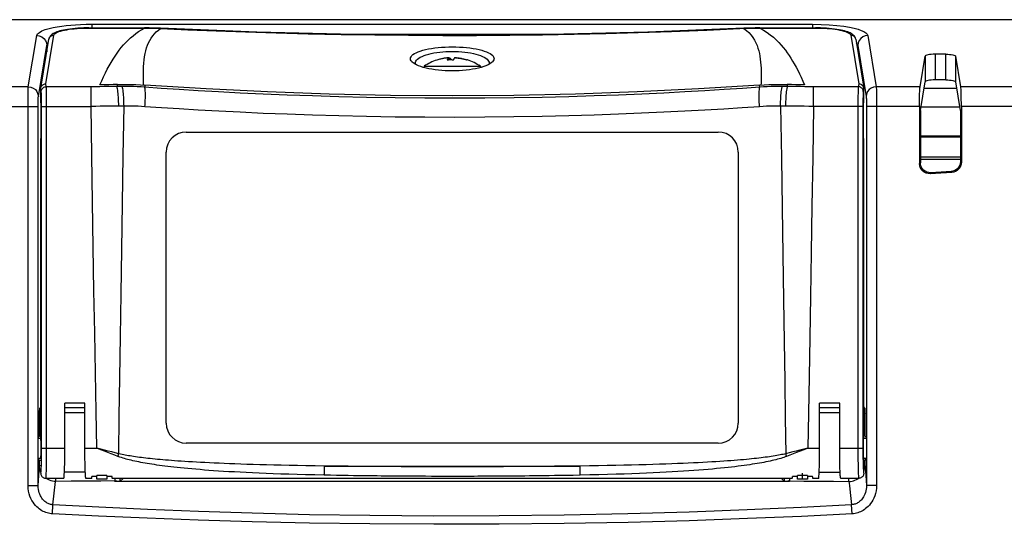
# Model space of a CAD drawing. Header units: millimetres. Extents: x 0 to 1682, y 0 to 1188.
# Tile 41 of 46: x 1325 to 1423, y 708 to 758. Entities that reach past the tile are written whole.
import ezdxf

# ---------------------------------------------------------------- set-up
doc = ezdxf.new("R2010")
doc.units = ezdxf.units.MM
doc.header["$LTSCALE"] = 92.51
for name, color, linetype in [('BASE_PCB_V00-TOPRC-SHAPE', 7, 'CONTINUOUS'), ('FFC_02-185W-SHAPE', 7, 'CONTINUOUS'), ('FFC_02-185W_MDP_240513-SHAPE', 7, 'CONTINUOUS'), ('ISO7045-M3X6-4_8-SHAPE', 7, 'CONTINUOUS'), ('PROTECTIVE_COVER-RTW-SHAPE', 7, 'CONTINUOUS'), ('REAR_COVER_RC1500WD-SHAPE', 7, 'CONTINUOUS'), ('TF31-60S-0_5SH_PRT_PRT_PR-SHAPE', 7, 'CONTINUOUS')]:
    doc.layers.add(name, color=color, linetype=linetype)

msp = doc.modelspace()

# ---------------------------------------------------------------- linework, layer by layer
at = {"layer": 'BASE_PCB_V00-TOPRC-SHAPE', "color": 7, "linetype": 'Continuous'}
msp.add_line((1418.71, 746.38), (1414.711, 746.38), dxfattribs=at)
at = {"layer": 'BASE_PCB_V00-TOPRC-SHAPE', "color": 4, "linetype": 'Continuous', "const_width": 0.238}
msp.add_lwpolyline([(1418.71, 746.43), (1414.711, 746.43)], dxfattribs=at)
at = {"layer": 'FFC_02-185W-SHAPE', "color": 7, "linetype": 'Continuous'}
for p, q in [((1415.075, 751.242), (1418.346, 751.242)), ((1414.769, 749.38), (1418.652, 749.38))]:
    msp.add_line(p, q, dxfattribs=at)
at = {"layer": 'FFC_02-185W_MDP_240513-SHAPE', "color": 7, "linetype": 'Continuous'}
for p, q in [((1415.075, 751.242), (1418.346, 751.242)), ((1414.769, 749.38), (1418.652, 749.38))]:
    msp.add_line(p, q, dxfattribs=at)
at = {"layer": 'ISO7045-M3X6-4_8-SHAPE', "color": 7, "linetype": 'Continuous'}
for p, q in [((1365.275, 753.432), (1365.275, 753.294)), ((1365.275, 753.432), (1370.875, 753.432)), ((1366.647, 754.079), (1366.549, 754.049)), ((1366.549, 754.049), (1366.563, 754.055)), ((1367.739, 754.271), (1367.739, 754.057)), ((1367.88, 754.059), (1367.804, 754.058)), ((1367.817, 754.271), (1367.817, 754.058)), ((1368.075, 754.055), (1368.121, 754.056)), ((1368.121, 754.056), (1368.181, 754.058)), ((1368.412, 754.271), (1368.412, 754.266)), ((1369.504, 754.079), (1369.574, 754.058)), ((1369.588, 754.055), (1369.576, 754.058)), ((1370.875, 753.432), (1370.875, 753.294))]:
    msp.add_line(p, q, dxfattribs=at)
for points in [[(1366.563, 754.055), (1366.575, 754.058), (1366.577, 754.058)], [(1367.739, 754.271), (1367.672, 754.267), (1367.606, 754.261), (1367.541, 754.255), (1367.477, 754.248), (1367.413, 754.24), (1367.348, 754.232), (1367.282, 754.222), (1367.214, 754.211), (1367.144, 754.198), (1367.071, 754.184), (1366.994, 754.168), (1366.914, 754.15), (1366.829, 754.129), (1366.74, 754.106), (1366.647, 754.079)], [(1367.583, 754.049), (1367.596, 754.08), (1367.608, 754.107), (1367.62, 754.131), (1367.632, 754.152), (1367.643, 754.171), (1367.654, 754.188), (1367.664, 754.203), (1367.674, 754.216), (1367.683, 754.227), (1367.692, 754.237), (1367.701, 754.245), (1367.709, 754.252), (1367.717, 754.258), (1367.725, 754.263), (1367.732, 754.268), (1367.739, 754.271)], [(1367.804, 754.058), (1367.73, 754.056), (1367.656, 754.053), (1367.583, 754.049)], [(1367.739, 754.266), (1367.76, 754.267), (1367.817, 754.271)], [(1367.817, 754.271), (1367.824, 754.268), (1367.831, 754.263), (1367.839, 754.258), (1367.847, 754.252), (1367.855, 754.245), (1367.864, 754.237), (1367.873, 754.227), (1367.882, 754.216), (1367.892, 754.203), (1367.902, 754.188), (1367.913, 754.171), (1367.924, 754.152), (1367.936, 754.131), (1367.948, 754.107), (1367.961, 754.08), (1367.97, 754.058)], [(1368.177, 754.049), (1368.104, 754.053), (1368.03, 754.056), (1367.955, 754.058), (1367.88, 754.059)], [(1368.334, 754.271), (1368.327, 754.268), (1368.32, 754.263), (1368.312, 754.258), (1368.304, 754.252), (1368.296, 754.245), (1368.287, 754.237), (1368.278, 754.227), (1368.269, 754.216), (1368.259, 754.203), (1368.248, 754.188), (1368.238, 754.171), (1368.227, 754.152), (1368.215, 754.131), (1368.203, 754.107), (1368.19, 754.08), (1368.177, 754.049)], [(1368.45, 754.263), (1368.391, 754.267), (1368.334, 754.271)], [(1368.412, 754.271), (1368.479, 754.267), (1368.545, 754.261), (1368.61, 754.255), (1368.674, 754.248), (1368.738, 754.24), (1368.803, 754.232), (1368.869, 754.222), (1368.937, 754.211), (1369.007, 754.198), (1369.08, 754.184), (1369.157, 754.168), (1369.237, 754.15), (1369.322, 754.129), (1369.411, 754.106), (1369.504, 754.079)], [(1369.524, 754.049), (1369.423, 754.08), (1369.327, 754.107), (1369.235, 754.131), (1369.147, 754.153), (1369.063, 754.171), (1368.983, 754.188), (1368.906, 754.202), (1368.832, 754.215), (1368.762, 754.226), (1368.694, 754.236), (1368.63, 754.244), (1368.568, 754.251), (1368.508, 754.257), (1368.45, 754.263)], [(1369.576, 754.058), (1369.563, 754.059), (1369.55, 754.058), (1369.537, 754.055), (1369.524, 754.049)]]:
    msp.add_lwpolyline(points, dxfattribs=at)
for start, end in [(107.77785, 124.0558), (55.9442, 72.38728)]:
    msp.add_arc((1368.075, 749.289), 5, start, end, dxfattribs=at)
at = {"layer": 'PROTECTIVE_COVER-RTW-SHAPE', "color": 7, "linetype": 'Continuous'}
for p, q in [((1327.576, 751.67), (1328.373, 756.521)), ((1331.871, 757.25), (1331.871, 757.239)), ((1331.871, 757.25), (1337.416, 757.25)), ((1331.871, 757.239), (1337.416, 757.239)), ((1337.416, 757.25), (1337.416, 757.239)), ((1339.022, 757.212), (1339.022, 757.199)), ((1397.129, 757.212), (1397.129, 757.199)), ((1398.735, 757.25), (1398.735, 757.239)), ((1398.735, 757.25), (1404.28, 757.25)), ((1398.735, 757.239), (1404.28, 757.239)), ((1404.28, 757.25), (1404.28, 757.239)), ((1407.778, 756.521), (1408.575, 751.67)), ((1327.082, 751.259), (1327.88, 756.116)), ((1408.271, 756.116), (1409.069, 751.259)), ((1333.708, 753.126), (1333.897, 753.477)), ((1364.51, 753.567), (1364.334, 753.661)), ((1364.422, 753.614), (1364.403, 753.717)), ((1364.712, 753.478), (1364.51, 753.567)), ((1371.813, 753.659), (1371.637, 753.565)), ((1371.748, 753.717), (1371.729, 753.614)), ((1333.336, 752.379), (1333.521, 752.76)), ((1333.521, 752.76), (1333.708, 753.126)), ((1327.622, 751.391), (1327.576, 751.67)), ((1334.692, 751.516), (1334.66, 751.416)), ((1334.723, 751.613), (1334.692, 751.516)), ((1337.455, 751.551), (1337.437, 751.343)), ((1398.714, 751.343), (1398.696, 751.551)), ((1401.46, 751.513), (1401.428, 751.613)), ((1401.491, 751.416), (1401.46, 751.513)), ((1408.575, 751.67), (1408.529, 751.391)), ((1327.075, 751.177), (1327.082, 751.259)), ((1327.122, 750.902), (1327.075, 751.185)), ((1327.075, 749.852), (1327.075, 751.177)), ((1332.091, 751.391), (1327.622, 751.391)), ((1332.091, 749.435), (1332.091, 751.391)), ((1404.06, 749.435), (1404.06, 751.391)), ((1408.529, 751.391), (1404.06, 751.391)), ((1409.075, 751.185), (1409.029, 750.902)), ((1409.075, 751.185), (1409.069, 751.259)), ((1409.075, 749.852), (1409.075, 751.185)), ((1327.11, 749.639), (1327.075, 749.852)), ((1327.11, 718.915), (1327.11, 749.639)), ((1409.041, 749.639), (1409.075, 749.852)), ((1409.041, 718.915), (1409.041, 749.639)), ((1327.163, 715.38), (1327.163, 749.435)), ((1327.163, 749.435), (1332.091, 749.435)), ((1327.663, 715.38), (1327.663, 749.435)), ((1335.369, 749.47), (1334.843, 749.463)), ((1401.308, 749.463), (1400.782, 749.47)), ((1408.988, 749.435), (1404.06, 749.435)), ((1408.488, 749.435), (1408.488, 715.38)), ((1408.988, 749.435), (1408.988, 715.38)), ((1341.575, 746.88), (1394.575, 746.88)), ((1327.075, 716.38), (1327.075, 746.241)), ((1409.075, 718.58), (1409.075, 746.241)), ((1339.575, 717.88), (1339.575, 744.88)), ((1396.575, 744.88), (1396.575, 717.88)), ((1329.475, 715.38), (1329.475, 719.88)), ((1331.475, 719.88), (1329.475, 719.88)), ((1331.475, 715.38), (1331.475, 719.88)), ((1404.675, 715.38), (1404.675, 719.88)), ((1406.675, 719.88), (1404.675, 719.88)), ((1406.675, 715.38), (1406.675, 719.88)), ((1327.075, 718.88), (1327.11, 718.915)), ((1409.075, 718.88), (1409.041, 718.915)), ((1409.075, 716.38), (1409.075, 718.58)), ((1326.841, 716.38), (1327.075, 716.38)), ((1409.075, 716.38), (1409.31, 716.38)), ((1327.163, 715.38), (1329.475, 715.38)), ((1331.475, 715.38), (1332.662, 715.38)), ((1394.575, 715.88), (1341.575, 715.88)), ((1403.489, 715.38), (1404.675, 715.38)), ((1406.675, 715.38), (1408.988, 715.38)), ((1326.841, 714.38), (1327.075, 714.38)), ((1409.075, 712.88), (1409.075, 714.38)), ((1409.075, 714.38), (1409.31, 714.38)), ((1355.35, 713.606), (1380.802, 713.606)), ((1362.996, 713.541), (1362.392, 713.543)), ((1363.59, 713.538), (1362.996, 713.541)), ((1364.191, 713.536), (1363.59, 713.538)), ((1364.796, 713.534), (1364.191, 713.536)), ((1365.398, 713.533), (1364.796, 713.534)), ((1366.001, 713.532), (1365.398, 713.533)), ((1366.618, 713.531), (1366.001, 713.532)), ((1367.26, 713.53), (1366.618, 713.531)), ((1367.918, 713.53), (1367.26, 713.53)), ((1368.568, 713.53), (1367.918, 713.53)), ((1369.213, 713.53), (1368.568, 713.53)), ((1369.884, 713.531), (1369.213, 713.53)), ((1370.615, 713.533), (1369.884, 713.531)), ((1327.545, 712.381), (1327.576, 712.38)), ((1329.371, 712.38), (1327.576, 712.38)), ((1332.14, 712.38), (1331.58, 712.38)), ((1332.675, 712.555), (1332.175, 712.555)), ((1332.675, 712.308), (1332.675, 712.677)), ((1333.675, 712.677), (1332.675, 712.677)), ((1333.675, 712.308), (1332.675, 712.308)), ((1333.675, 712.677), (1333.675, 712.308)), ((1334.175, 712.555), (1333.675, 712.555)), ((1401.94, 712.38), (1334.211, 712.38)), ((1402.475, 712.555), (1401.975, 712.555)), ((1402.475, 712.308), (1402.475, 712.677)), ((1403.475, 712.677), (1402.475, 712.677)), ((1403.475, 712.308), (1402.475, 712.308)), ((1402.975, 712.308), (1402.975, 712.908)), ((1403.475, 712.677), (1403.475, 712.308)), ((1403.975, 712.555), (1403.475, 712.555)), ((1404.571, 712.38), (1404.011, 712.38)), ((1408.575, 712.38), (1406.78, 712.38))]:
    msp.add_line(p, q, dxfattribs=at)
for points in [[(1331.871, 757.25), (1331.686, 757.249), (1331.373, 757.243), (1331.069, 757.231), (1330.777, 757.214), (1330.499, 757.193), (1330.234, 757.167), (1329.985, 757.137), (1329.751, 757.104), (1329.532, 757.068), (1329.33, 757.029), (1329.143, 756.988), (1328.971, 756.944), (1328.814, 756.897), (1328.67, 756.849), (1328.539, 756.797), (1328.419, 756.741), (1328.31, 756.681), (1328.21, 756.614), (1328.119, 756.538), (1328.037, 756.452), (1327.966, 756.35), (1327.912, 756.237), (1327.88, 756.116)], [(1327.88, 756.116), (1327.897, 756.184), (1327.926, 756.255), (1327.967, 756.321), (1328.018, 756.379), (1328.078, 756.429), (1328.145, 756.469), (1328.218, 756.498), (1328.294, 756.516), (1328.373, 756.521)], [(1328.373, 756.521), (1328.397, 756.586), (1328.446, 756.649), (1328.52, 756.71), (1328.619, 756.77), (1328.741, 756.828), (1328.885, 756.884), (1329.051, 756.936), (1329.237, 756.985), (1329.443, 757.031), (1329.665, 757.073), (1329.903, 757.11), (1330.154, 757.144), (1330.419, 757.172), (1330.694, 757.196), (1330.979, 757.215), (1331.272, 757.228), (1331.568, 757.236), (1331.871, 757.239)], [(1333.897, 753.477), (1334.088, 753.813), (1334.282, 754.135), (1334.479, 754.443), (1334.68, 754.738), (1334.887, 755.021), (1335.098, 755.291), (1335.317, 755.55), (1335.543, 755.797), (1335.777, 756.034), (1336.021, 756.26), (1336.276, 756.476), (1336.542, 756.682), (1336.821, 756.878), (1337.112, 757.064), (1337.416, 757.239)], [(1337.317, 751.559), (1337.307, 751.796), (1337.298, 752.218), (1337.296, 752.621), (1337.303, 753.006), (1337.319, 753.374), (1337.344, 753.726), (1337.379, 754.061), (1337.424, 754.38), (1337.479, 754.685), (1337.546, 754.975), (1337.626, 755.252), (1337.717, 755.516), (1337.823, 755.767), (1337.943, 756.006), (1338.079, 756.234), (1338.232, 756.45), (1338.402, 756.655), (1338.59, 756.848), (1338.797, 757.029), (1339.022, 757.199)], [(1339.022, 757.212), (1338.849, 757.22), (1338.529, 757.232), (1338.209, 757.241), (1337.89, 757.247), (1337.572, 757.25), (1337.416, 757.25)], [(1337.416, 757.239), (1337.673, 757.238), (1337.934, 757.235), (1338.197, 757.229), (1338.465, 757.221), (1338.741, 757.211), (1339.022, 757.199)], [(1397.129, 757.212), (1387.545, 756.83), (1377.808, 756.596), (1368.069, 756.518), (1358.33, 756.596), (1348.593, 756.83), (1339.022, 757.212)], [(1339.022, 757.199), (1341.728, 757.075), (1344.546, 756.958), (1347.47, 756.851), (1350.516, 756.755), (1353.714, 756.67), (1357.006, 756.6), (1360.348, 756.548), (1363.726, 756.514), (1367.12, 756.499), (1370.496, 756.503), (1373.807, 756.526), (1377.061, 756.566), (1380.223, 756.621), (1383.379, 756.693), (1386.584, 756.783), (1389.903, 756.894), (1393.429, 757.032), (1397.386, 757.21)], [(1398.735, 757.25), (1398.566, 757.25), (1398.248, 757.247), (1397.928, 757.24), (1397.609, 757.231), (1397.288, 757.219), (1397.129, 757.212)], [(1397.129, 757.199), (1397.393, 756.997), (1397.631, 756.779), (1397.844, 756.544), (1398.031, 756.295), (1398.192, 756.035), (1398.327, 755.768), (1398.44, 755.5), (1398.532, 755.231), (1398.608, 754.964), (1398.67, 754.694), (1398.721, 754.42), (1398.762, 754.139), (1398.796, 753.848), (1398.821, 753.544), (1398.84, 753.224), (1398.851, 752.887), (1398.855, 752.532), (1398.852, 752.16), (1398.843, 751.768), (1398.834, 751.559)], [(1397.386, 757.21), (1397.646, 757.22), (1397.91, 757.228), (1398.178, 757.234), (1398.454, 757.238), (1398.735, 757.239)], [(1398.735, 757.239), (1399.096, 757.029), (1399.438, 756.804), (1399.763, 756.564), (1400.068, 756.315), (1400.348, 756.059), (1400.606, 755.8), (1400.841, 755.542), (1401.058, 755.284), (1401.26, 755.027), (1401.449, 754.768), (1401.631, 754.505), (1401.807, 754.235), (1401.98, 753.953), (1402.152, 753.659), (1402.323, 753.35), (1402.494, 753.027), (1402.665, 752.688), (1402.837, 752.333), (1403.009, 751.96), (1403.182, 751.569)], [(1408.271, 756.116), (1408.235, 756.246), (1408.18, 756.359), (1408.109, 756.458), (1408.026, 756.544), (1407.934, 756.619), (1407.833, 756.685), (1407.724, 756.745), (1407.604, 756.8), (1407.472, 756.852), (1407.328, 756.9), (1407.17, 756.947), (1406.998, 756.99), (1406.81, 757.031), (1406.607, 757.07), (1406.388, 757.106), (1406.154, 757.139), (1405.904, 757.168), (1405.639, 757.194), (1405.361, 757.215), (1405.069, 757.232), (1404.766, 757.243), (1404.452, 757.249), (1404.28, 757.25)], [(1404.28, 757.239), (1404.571, 757.237), (1404.858, 757.229), (1405.14, 757.216), (1405.419, 757.199), (1405.695, 757.176), (1405.963, 757.148), (1406.218, 757.115), (1406.459, 757.077), (1406.684, 757.036), (1406.892, 756.99), (1407.081, 756.941), (1407.251, 756.889), (1407.399, 756.833), (1407.525, 756.774), (1407.627, 756.713), (1407.703, 756.65), (1407.754, 756.586), (1407.778, 756.521)], [(1408.271, 756.116), (1408.254, 756.184), (1408.225, 756.255), (1408.184, 756.321), (1408.133, 756.379), (1408.073, 756.429), (1408.006, 756.469), (1407.933, 756.498), (1407.857, 756.516), (1407.778, 756.521)], [(1363.909, 754.172), (1363.92, 754.28), (1363.965, 754.385), (1364.044, 754.489), (1364.154, 754.591), (1364.296, 754.688), (1364.468, 754.781), (1364.667, 754.868), (1364.893, 754.95), (1365.142, 755.026), (1365.414, 755.094), (1365.705, 755.156), (1366.012, 755.21), (1366.335, 755.256), (1366.669, 755.294), (1367.013, 755.324), (1367.364, 755.345), (1367.721, 755.358), (1368.079, 755.362), (1368.438, 755.357), (1368.794, 755.344), (1369.145, 755.323), (1369.489, 755.293), (1369.823, 755.255), (1370.145, 755.209), (1370.452, 755.155), (1370.743, 755.093), (1371.014, 755.024), (1371.263, 754.949), (1371.488, 754.867), (1371.687, 754.779), (1371.858, 754.686), (1372, 754.588), (1372.109, 754.487), (1372.187, 754.383), (1372.231, 754.278), (1372.242, 754.172)], [(1364.403, 753.717), (1364.412, 753.825), (1364.451, 753.931), (1364.52, 754.035), (1364.617, 754.136), (1364.741, 754.233), (1364.892, 754.326), (1365.068, 754.414), (1365.267, 754.496), (1365.487, 754.571), (1365.726, 754.64), (1365.982, 754.701), (1366.254, 754.755), (1366.538, 754.801), (1366.834, 754.839), (1367.137, 754.869), (1367.448, 754.89), (1367.762, 754.903), (1368.079, 754.907), (1368.395, 754.903), (1368.71, 754.89), (1369.02, 754.869), (1369.323, 754.839), (1369.618, 754.801), (1369.902, 754.754), (1370.174, 754.7), (1370.43, 754.639), (1370.669, 754.57), (1370.888, 754.494), (1371.087, 754.412), (1371.262, 754.324), (1371.412, 754.231), (1371.537, 754.134), (1371.633, 754.033), (1371.701, 753.929), (1371.739, 753.824), (1371.748, 753.717)], [(1364.087, 753.844), (1364.07, 753.86), (1363.984, 753.964), (1363.93, 754.067), (1363.909, 754.172)], [(1364.334, 753.661), (1364.187, 753.759), (1364.087, 753.844)], [(1371.637, 753.565), (1371.434, 753.476), (1371.207, 753.392), (1370.957, 753.315), (1370.686, 753.245), (1370.398, 753.182), (1370.093, 753.126), (1369.776, 753.079), (1369.448, 753.04), (1369.111, 753.009), (1368.768, 752.988), (1368.421, 752.974), (1368.072, 752.97), (1367.722, 752.975), (1367.375, 752.988), (1367.032, 753.01), (1366.696, 753.041), (1366.368, 753.08), (1366.051, 753.128), (1365.747, 753.183), (1365.459, 753.246), (1365.189, 753.317), (1364.939, 753.394), (1364.712, 753.478)], [(1372.064, 753.844), (1371.961, 753.757), (1371.813, 753.659)], [(1372.242, 754.172), (1372.22, 754.066), (1372.166, 753.961), (1372.079, 753.858), (1372.064, 753.844)], [(1327.082, 751.259), (1327.099, 751.33), (1327.129, 751.401), (1327.169, 751.466), (1327.221, 751.526), (1327.281, 751.576), (1327.348, 751.617), (1327.421, 751.646), (1327.497, 751.664), (1327.576, 751.67)], [(1332.969, 751.569), (1333.152, 751.982), (1333.336, 752.379)], [(1334.723, 751.613), (1334.284, 751.602), (1333.846, 751.591), (1333.407, 751.58), (1332.969, 751.569)], [(1334.723, 751.613), (1335.183, 751.62), (1335.64, 751.621), (1336.097, 751.614), (1336.552, 751.6), (1337.004, 751.579), (1337.455, 751.551)], [(1398.696, 751.551), (1392.598, 751.169), (1386.483, 750.872), (1380.352, 750.66), (1374.214, 750.533), (1368.075, 750.491), (1361.937, 750.533), (1355.799, 750.66), (1349.668, 750.872), (1343.553, 751.169), (1337.455, 751.551)], [(1398.696, 751.551), (1399.146, 751.579), (1399.599, 751.6), (1400.054, 751.614), (1400.51, 751.621), (1400.968, 751.62), (1401.428, 751.613)], [(1403.182, 751.569), (1402.744, 751.58), (1402.305, 751.591), (1401.867, 751.602), (1401.428, 751.613)], [(1409.069, 751.259), (1409.052, 751.331), (1409.022, 751.401), (1408.981, 751.467), (1408.93, 751.526), (1408.869, 751.577), (1408.802, 751.617), (1408.729, 751.646), (1408.653, 751.664), (1408.575, 751.67)], [(1327.122, 750.902), (1327.129, 750.978), (1327.147, 751.053), (1327.178, 751.123), (1327.219, 751.189), (1327.27, 751.247), (1327.329, 751.297), (1327.396, 751.337), (1327.468, 751.367), (1327.544, 751.385), (1327.622, 751.391)], [(1327.163, 749.435), (1327.163, 749.581), (1327.162, 749.725), (1327.161, 749.866), (1327.159, 750.004), (1327.157, 750.135), (1327.155, 750.261), (1327.152, 750.378), (1327.148, 750.487), (1327.145, 750.586), (1327.141, 750.674), (1327.136, 750.75), (1327.132, 750.814), (1327.127, 750.865), (1327.122, 750.902)], [(1327.663, 749.435), (1327.663, 749.629), (1327.662, 749.821), (1327.661, 750.01), (1327.659, 750.193), (1327.657, 750.369), (1327.654, 750.536), (1327.651, 750.693), (1327.648, 750.838), (1327.644, 750.969), (1327.64, 751.087), (1327.636, 751.189), (1327.631, 751.274), (1327.627, 751.342), (1327.622, 751.391)], [(1334.66, 751.416), (1334.233, 751.409), (1333.805, 751.402), (1333.377, 751.398), (1332.948, 751.394), (1332.52, 751.392), (1332.091, 751.391)], [(1335.185, 751.422), (1335.098, 751.421), (1335.01, 751.421), (1334.923, 751.42), (1334.835, 751.419), (1334.747, 751.418), (1334.66, 751.416)], [(1334.843, 749.463), (1334.838, 749.689), (1334.83, 749.912), (1334.82, 750.13), (1334.808, 750.339), (1334.794, 750.536), (1334.778, 750.72), (1334.761, 750.888), (1334.742, 751.037), (1334.722, 751.166), (1334.702, 751.273), (1334.681, 751.357), (1334.66, 751.416)], [(1335.369, 749.47), (1335.366, 749.695), (1335.361, 749.918), (1335.353, 750.135), (1335.342, 750.344), (1335.329, 750.541), (1335.313, 750.725), (1335.296, 750.892), (1335.276, 751.042), (1335.255, 751.171), (1335.233, 751.278), (1335.209, 751.362), (1335.185, 751.422)], [(1337.437, 751.343), (1337.064, 751.368), (1336.691, 751.388), (1336.316, 751.404), (1335.94, 751.415), (1335.563, 751.421), (1335.185, 751.422)], [(1337.459, 749.405), (1337.473, 749.628), (1337.485, 749.848), (1337.494, 750.062), (1337.5, 750.268), (1337.502, 750.463), (1337.502, 750.645), (1337.498, 750.811), (1337.492, 750.96), (1337.482, 751.088), (1337.47, 751.196), (1337.455, 751.281), (1337.437, 751.343)], [(1398.714, 751.343), (1396.979, 751.221), (1395.157, 751.101), (1393.25, 750.984), (1391.252, 750.87), (1389.155, 750.761), (1386.956, 750.658), (1384.648, 750.562), (1382.228, 750.475), (1379.689, 750.398), (1377.028, 750.334), (1374.226, 750.284), (1371.326, 750.252), (1368.34, 750.24), (1365.339, 750.249), (1362.392, 750.278), (1359.519, 750.326), (1356.771, 750.39), (1354.135, 750.468), (1351.617, 750.557), (1349.218, 750.657), (1346.941, 750.764), (1344.786, 750.876), (1342.757, 750.992), (1340.854, 751.11), (1339.081, 751.227), (1337.437, 751.343)], [(1398.692, 749.405), (1398.678, 749.628), (1398.666, 749.848), (1398.657, 750.062), (1398.651, 750.268), (1398.649, 750.463), (1398.649, 750.645), (1398.653, 750.811), (1398.659, 750.96), (1398.669, 751.088), (1398.681, 751.196), (1398.696, 751.281), (1398.714, 751.343)], [(1400.966, 751.422), (1400.588, 751.421), (1400.212, 751.415), (1399.836, 751.404), (1399.461, 751.388), (1399.087, 751.368), (1398.714, 751.343)], [(1400.782, 749.47), (1400.785, 749.695), (1400.79, 749.918), (1400.798, 750.135), (1400.809, 750.344), (1400.822, 750.541), (1400.838, 750.725), (1400.855, 750.892), (1400.875, 751.042), (1400.896, 751.171), (1400.918, 751.278), (1400.942, 751.362), (1400.966, 751.422)], [(1401.491, 751.416), (1401.404, 751.418), (1401.316, 751.419), (1401.228, 751.42), (1401.141, 751.421), (1401.053, 751.421), (1400.966, 751.422)], [(1401.308, 749.463), (1401.313, 749.689), (1401.321, 749.912), (1401.331, 750.13), (1401.343, 750.339), (1401.357, 750.536), (1401.373, 750.72), (1401.39, 750.888), (1401.409, 751.037), (1401.428, 751.166), (1401.449, 751.273), (1401.47, 751.357), (1401.491, 751.416)], [(1404.06, 751.391), (1403.631, 751.392), (1403.203, 751.394), (1402.774, 751.398), (1402.346, 751.402), (1401.919, 751.409), (1401.491, 751.416)], [(1408.529, 751.391), (1408.524, 751.342), (1408.52, 751.274), (1408.515, 751.189), (1408.511, 751.088), (1408.507, 750.971), (1408.503, 750.839), (1408.5, 750.694), (1408.497, 750.538), (1408.494, 750.371), (1408.492, 750.194), (1408.49, 750.011), (1408.489, 749.822), (1408.488, 749.63), (1408.488, 749.435)], [(1409.029, 750.902), (1409.022, 750.978), (1409.004, 751.053), (1408.973, 751.123), (1408.932, 751.189), (1408.881, 751.247), (1408.822, 751.297), (1408.755, 751.337), (1408.683, 751.367), (1408.607, 751.385), (1408.529, 751.391)], [(1409.029, 750.902), (1409.024, 750.865), (1409.019, 750.814), (1409.015, 750.751), (1409.01, 750.675), (1409.006, 750.587), (1409.003, 750.488), (1408.999, 750.38), (1408.996, 750.262), (1408.994, 750.137), (1408.991, 750.005), (1408.99, 749.867), (1408.989, 749.725), (1408.988, 749.582), (1408.988, 749.435)], [(1334.843, 749.463), (1334.386, 749.455), (1333.927, 749.448), (1333.469, 749.443), (1333.01, 749.439), (1332.55, 749.436), (1332.091, 749.435)], [(1332.662, 715.38), (1332.59, 719.041), (1332.519, 722.874), (1332.447, 726.883), (1332.376, 731.06), (1332.305, 735.395), (1332.233, 739.899), (1332.162, 744.58), (1332.091, 749.435)], [(1334.843, 714.836), (1334.894, 718.543), (1334.949, 722.431), (1335.009, 726.503), (1335.073, 730.75), (1335.141, 735.161), (1335.213, 739.747), (1335.289, 744.517), (1335.369, 749.47)], [(1337.459, 749.405), (1337.113, 749.427), (1336.766, 749.444), (1336.418, 749.457), (1336.07, 749.466), (1335.72, 749.47), (1335.369, 749.47)], [(1398.692, 749.405), (1396.959, 749.287), (1395.138, 749.17), (1393.233, 749.057), (1391.236, 748.947), (1389.14, 748.841), (1386.943, 748.741), (1384.637, 748.648), (1382.219, 748.564), (1379.681, 748.49), (1377.022, 748.428), (1374.222, 748.38), (1371.324, 748.349), (1368.34, 748.337), (1365.341, 748.345), (1362.395, 748.373), (1359.525, 748.42), (1356.778, 748.482), (1354.144, 748.557), (1351.628, 748.644), (1349.231, 748.74), (1346.955, 748.844), (1344.802, 748.953), (1342.774, 749.065), (1340.873, 749.179), (1339.102, 749.293), (1337.459, 749.405)], [(1400.782, 749.47), (1400.431, 749.47), (1400.082, 749.466), (1399.733, 749.457), (1399.385, 749.444), (1399.038, 749.427), (1398.692, 749.405)], [(1400.782, 749.47), (1400.866, 744.283), (1400.945, 739.34), (1401.018, 734.636), (1401.086, 730.187), (1401.149, 726.023), (1401.206, 722.095), (1401.259, 718.361), (1401.307, 714.835)], [(1404.06, 749.435), (1403.601, 749.436), (1403.142, 749.439), (1402.683, 749.443), (1402.224, 749.448), (1401.765, 749.455), (1401.308, 749.463)], [(1404.06, 749.435), (1403.985, 744.353), (1403.911, 739.505), (1403.838, 734.885), (1403.766, 730.51), (1403.695, 726.408), (1403.626, 722.536), (1403.557, 718.856), (1403.489, 715.38)], [(1327.075, 714.38), (1327.08, 714.389), (1327.085, 714.414), (1327.089, 714.456), (1327.093, 714.514), (1327.097, 714.587), (1327.1, 714.673), (1327.103, 714.771), (1327.106, 714.88), (1327.108, 714.998), (1327.109, 715.121), (1327.11, 715.25), (1327.11, 715.38), (1327.11, 715.511), (1327.109, 715.639), (1327.108, 715.763), (1327.106, 715.88), (1327.103, 715.989), (1327.1, 716.087), (1327.097, 716.173), (1327.093, 716.246), (1327.089, 716.304), (1327.085, 716.346), (1327.08, 716.371), (1327.075, 716.38)], [(1409.075, 714.38), (1409.071, 714.389), (1409.066, 714.414), (1409.062, 714.456), (1409.058, 714.514), (1409.054, 714.587), (1409.051, 714.673), (1409.048, 714.771), (1409.045, 714.88), (1409.043, 714.998), (1409.042, 715.121), (1409.041, 715.25), (1409.041, 715.38), (1409.041, 715.511), (1409.042, 715.639), (1409.043, 715.763), (1409.045, 715.88), (1409.048, 715.989), (1409.051, 716.087), (1409.054, 716.173), (1409.058, 716.246), (1409.062, 716.304), (1409.066, 716.346), (1409.071, 716.371), (1409.075, 716.38)], [(1327.155, 714.303), (1327.158, 714.503), (1327.16, 714.713), (1327.162, 714.93), (1327.163, 715.152), (1327.163, 715.38)], [(1327.605, 712.559), (1327.612, 712.658), (1327.619, 712.777), (1327.626, 712.916), (1327.632, 713.074), (1327.637, 713.248), (1327.642, 713.439), (1327.647, 713.644), (1327.651, 713.863), (1327.655, 714.092), (1327.658, 714.332), (1327.66, 714.582), (1327.662, 714.841), (1327.663, 715.108), (1327.663, 715.38)], [(1329.371, 712.38), (1329.377, 712.386), (1329.387, 712.417), (1329.397, 712.474), (1329.406, 712.557), (1329.415, 712.666), (1329.424, 712.798), (1329.432, 712.953), (1329.44, 713.13), (1329.447, 713.327), (1329.453, 713.542), (1329.459, 713.773), (1329.464, 714.018), (1329.468, 714.276), (1329.471, 714.543), (1329.474, 714.818), (1329.475, 715.097), (1329.475, 715.38)], [(1331.58, 712.38), (1331.579, 712.38), (1331.568, 712.399), (1331.558, 712.446), (1331.548, 712.521), (1331.539, 712.623), (1331.53, 712.751), (1331.521, 712.903), (1331.513, 713.079), (1331.506, 713.277), (1331.499, 713.494), (1331.493, 713.729), (1331.488, 713.98), (1331.483, 714.244), (1331.48, 714.518), (1331.477, 714.801), (1331.476, 715.088), (1331.475, 715.38)], [(1334.771, 714.561), (1334.439, 714.688), (1334.102, 714.818), (1333.763, 714.95), (1333.415, 715.086), (1333.047, 715.23), (1332.662, 715.38)], [(1334.843, 714.836), (1334.499, 714.92), (1334.151, 715.007), (1333.801, 715.094), (1333.44, 715.184), (1333.06, 715.28), (1332.662, 715.38)], [(1403.489, 715.38), (1403.111, 715.232), (1402.744, 715.089), (1402.387, 714.95), (1402.041, 714.815), (1401.705, 714.686), (1401.379, 714.561)], [(1403.489, 715.38), (1403.098, 715.282), (1402.719, 715.186), (1402.35, 715.094), (1401.991, 715.005), (1401.644, 714.918)], [(1404.571, 712.38), (1404.572, 712.38), (1404.583, 712.399), (1404.593, 712.446), (1404.602, 712.521), (1404.612, 712.623), (1404.621, 712.751), (1404.63, 712.903), (1404.638, 713.079), (1404.645, 713.277), (1404.652, 713.494), (1404.658, 713.729), (1404.663, 713.98), (1404.668, 714.244), (1404.671, 714.518), (1404.674, 714.801), (1404.675, 715.088), (1404.675, 715.38)], [(1406.78, 712.38), (1406.774, 712.386), (1406.764, 712.417), (1406.754, 712.474), (1406.745, 712.557), (1406.736, 712.666), (1406.727, 712.798), (1406.719, 712.953), (1406.711, 713.13), (1406.704, 713.327), (1406.697, 713.542), (1406.692, 713.773), (1406.687, 714.018), (1406.683, 714.276), (1406.68, 714.543), (1406.677, 714.818), (1406.676, 715.097), (1406.675, 715.38)], [(1408.488, 715.38), (1408.488, 715.114), (1408.489, 714.853), (1408.491, 714.598), (1408.493, 714.35), (1408.496, 714.109), (1408.5, 713.878), (1408.504, 713.658), (1408.508, 713.451), (1408.513, 713.259), (1408.519, 713.082), (1408.525, 712.924), (1408.531, 712.783), (1408.538, 712.663), (1408.545, 712.562), (1408.552, 712.484), (1408.56, 712.427), (1408.567, 712.392), (1408.575, 712.38)], [(1408.988, 715.38), (1408.988, 715.157), (1408.989, 714.94), (1408.991, 714.726), (1408.993, 714.519), (1408.996, 714.317)], [(1327.075, 712.88), (1327.083, 712.888), (1327.091, 712.915), (1327.098, 712.961), (1327.105, 713.024), (1327.112, 713.106), (1327.119, 713.205), (1327.126, 713.321), (1327.132, 713.452), (1327.137, 713.598), (1327.142, 713.757), (1327.147, 713.929), (1327.151, 714.111), (1327.155, 714.303)], [(1334.771, 714.561), (1334.783, 714.606), (1334.796, 714.651), (1334.808, 714.697), (1334.82, 714.743), (1334.832, 714.789), (1334.843, 714.836)], [(1355.322, 712.693), (1354.374, 712.714), (1353.468, 712.736), (1352.606, 712.76), (1351.783, 712.784), (1350.997, 712.81), (1350.247, 712.836), (1349.53, 712.864), (1348.843, 712.892), (1348.186, 712.921), (1347.557, 712.951), (1346.955, 712.981), (1346.377, 713.012), (1345.824, 713.044), (1345.293, 713.076), (1344.785, 713.109), (1344.296, 713.142), (1343.828, 713.175), (1343.377, 713.209), (1342.943, 713.244), (1342.526, 713.278), (1342.124, 713.314), (1341.737, 713.349), (1341.366, 713.385), (1341.01, 713.42), (1340.668, 713.456), (1340.341, 713.492), (1340.028, 713.528), (1339.727, 713.564), (1339.439, 713.6), (1339.162, 713.636), (1338.896, 713.672), (1338.64, 713.708), (1338.392, 713.744), (1338.153, 713.78), (1337.92, 713.817), (1337.693, 713.855), (1337.471, 713.893), (1337.254, 713.931), (1337.041, 713.971), (1336.833, 714.011), (1336.632, 714.052), (1336.437, 714.093), (1336.249, 714.135), (1336.069, 714.177), (1335.898, 714.219), (1335.734, 714.261), (1335.578, 714.302), (1335.426, 714.345), (1335.272, 714.391), (1335.114, 714.441), (1334.947, 714.498), (1334.771, 714.561)], [(1355.35, 713.606), (1354.404, 713.619), (1353.5, 713.634), (1352.64, 713.649), (1351.819, 713.665), (1351.035, 713.681), (1350.287, 713.699), (1349.571, 713.716), (1348.886, 713.735), (1348.23, 713.754), (1347.603, 713.773), (1347.001, 713.793), (1346.425, 713.813), (1345.873, 713.834), (1345.343, 713.855), (1344.836, 713.877), (1344.349, 713.898), (1343.881, 713.92), (1343.432, 713.943), (1342.999, 713.965), (1342.582, 713.988), (1342.181, 714.011), (1341.795, 714.034), (1341.425, 714.058), (1341.069, 714.081), (1340.729, 714.105), (1340.402, 714.129), (1340.089, 714.152), (1339.79, 714.176), (1339.502, 714.2), (1339.226, 714.223), (1338.96, 714.247), (1338.705, 714.271), (1338.458, 714.295), (1338.218, 714.319), (1337.986, 714.343), (1337.759, 714.368), (1337.538, 714.393), (1337.321, 714.418), (1337.109, 714.444), (1336.902, 714.471), (1336.7, 714.498), (1336.506, 714.526), (1336.318, 714.553), (1336.139, 714.581), (1335.968, 714.609), (1335.804, 714.636), (1335.649, 714.664), (1335.497, 714.692), (1335.344, 714.723), (1335.186, 714.756), (1335.018, 714.793), (1334.843, 714.836)], [(1401.644, 714.918), (1401.174, 714.803), (1401.035, 714.771), (1400.891, 714.74), (1400.739, 714.709), (1400.577, 714.678), (1400.408, 714.647), (1400.233, 714.617), (1400.05, 714.587), (1399.862, 714.558), (1399.668, 714.529), (1399.468, 714.501), (1399.263, 714.473), (1399.053, 714.446), (1398.836, 714.419), (1398.614, 714.393), (1398.384, 714.367), (1398.146, 714.341), (1397.899, 714.315), (1397.642, 714.29), (1397.374, 714.264), (1397.095, 714.238), (1396.802, 714.213), (1396.497, 714.187), (1396.177, 714.161), (1395.842, 714.136), (1395.492, 714.11), (1395.126, 714.084), (1394.744, 714.059), (1394.346, 714.034), (1393.932, 714.009), (1393.501, 713.984), (1393.054, 713.96), (1392.587, 713.936), (1392.101, 713.912), (1391.594, 713.889), (1391.065, 713.866), (1390.514, 713.843), (1389.938, 713.821), (1389.339, 713.8), (1388.713, 713.779), (1388.062, 713.758), (1387.382, 713.738), (1386.673, 713.719), (1385.933, 713.7), (1385.162, 713.682), (1384.359, 713.665), (1383.522, 713.649), (1382.65, 713.634), (1381.744, 713.619), (1380.802, 713.606)], [(1401.379, 714.561), (1401.246, 714.512), (1401.107, 714.464), (1400.962, 714.417), (1400.81, 714.37), (1400.648, 714.323), (1400.479, 714.277), (1400.303, 714.231), (1400.12, 714.186), (1399.931, 714.142), (1399.737, 714.098), (1399.537, 714.056), (1399.331, 714.014), (1399.12, 713.973), (1398.904, 713.932), (1398.681, 713.893), (1398.45, 713.853), (1398.212, 713.814), (1397.964, 713.775), (1397.707, 713.736), (1397.439, 713.697), (1397.158, 713.659), (1396.866, 713.62), (1396.559, 713.581), (1396.239, 713.542), (1395.903, 713.503), (1395.553, 713.464), (1395.186, 713.425), (1394.803, 713.386), (1394.404, 713.348), (1393.989, 713.31), (1393.557, 713.273), (1393.109, 713.236), (1392.641, 713.199), (1392.154, 713.163), (1391.646, 713.128), (1391.116, 713.092), (1390.563, 713.058), (1389.987, 713.024), (1389.386, 712.991), (1388.759, 712.959), (1388.106, 712.927), (1387.425, 712.897), (1386.714, 712.867), (1385.973, 712.839), (1385.2, 712.811), (1384.395, 712.785), (1383.556, 712.76), (1382.683, 712.736), (1381.774, 712.714), (1380.831, 712.693)], [(1401.379, 714.561), (1401.367, 714.606), (1401.355, 714.651), (1401.343, 714.697), (1401.331, 714.743), (1401.319, 714.789), (1401.307, 714.835)], [(1408.996, 714.317), (1408.999, 714.124), (1409.004, 713.94), (1409.008, 713.767), (1409.013, 713.607), (1409.019, 713.46), (1409.025, 713.327), (1409.031, 713.21), (1409.038, 713.11), (1409.045, 713.028), (1409.053, 712.963), (1409.06, 712.916), (1409.068, 712.889), (1409.075, 712.88)], [(1355.322, 712.693), (1355.326, 712.764), (1355.331, 712.852), (1355.335, 712.954), (1355.339, 713.069), (1355.342, 713.194), (1355.345, 713.327), (1355.348, 713.465), (1355.35, 713.606)], [(1362.392, 713.543), (1361.739, 713.547), (1361.384, 713.549), (1361.004, 713.551), (1360.602, 713.554), (1360.176, 713.557), (1359.727, 713.56), (1359.257, 713.564), (1358.765, 713.568), (1358.252, 713.573), (1357.716, 713.578), (1357.158, 713.584), (1356.578, 713.59), (1355.974, 713.597), (1355.35, 713.606)], [(1380.802, 713.606), (1380.107, 713.597), (1379.446, 713.589), (1378.828, 713.582), (1378.247, 713.576), (1377.698, 713.571), (1377.177, 713.566), (1376.681, 713.562), (1376.206, 713.558), (1375.748, 713.555), (1375.305, 713.552), (1374.871, 713.549), (1374.443, 713.547), (1374.018, 713.545), (1373.594, 713.543), (1373.166, 713.541), (1372.735, 713.539), (1372.297, 713.537), (1371.86, 713.536), (1371.428, 713.535), (1371.01, 713.533), (1370.615, 713.533)], [(1380.831, 712.693), (1380.826, 712.764), (1380.822, 712.852), (1380.818, 712.954), (1380.814, 713.069), (1380.81, 713.194), (1380.807, 713.327), (1380.805, 713.465), (1380.802, 713.606)], [(1327.075, 712.88), (1327.08, 712.815), (1327.092, 712.751), (1327.113, 712.689), (1327.142, 712.63), (1327.179, 712.576), (1327.222, 712.527), (1327.271, 712.483), (1327.326, 712.447), (1327.385, 712.418), (1327.447, 712.397), (1327.511, 712.384), (1327.545, 712.381)], [(1327.576, 712.38), (1327.583, 712.391), (1327.591, 712.425)], [(1327.591, 712.425), (1327.598, 712.481), (1327.605, 712.559)], [(1332.14, 712.38), (1332.141, 712.38), (1332.15, 712.393), (1332.159, 712.427), (1332.167, 712.48), (1332.175, 712.555)], [(1334.211, 712.38), (1334.21, 712.38), (1334.201, 712.393), (1334.192, 712.427), (1334.184, 712.48), (1334.175, 712.555)], [(1365.997, 712.578), (1365.392, 712.58), (1365.09, 712.581), (1364.788, 712.582), (1364.486, 712.584), (1364.182, 712.585), (1363.88, 712.587), (1363.58, 712.589), (1363.281, 712.59), (1362.985, 712.592), (1362.686, 712.594), (1362.379, 712.597), (1362.06, 712.599), (1361.725, 712.602), (1361.369, 712.605), (1360.989, 712.609), (1360.585, 712.613), (1360.158, 712.617), (1359.709, 712.622), (1359.238, 712.628), (1358.745, 712.635), (1358.23, 712.642), (1357.693, 712.65), (1357.134, 712.659), (1356.552, 712.669), (1355.948, 712.68), (1355.322, 712.693)], [(1380.831, 712.693), (1380.131, 712.679), (1379.471, 712.667), (1378.852, 712.656), (1378.27, 712.647), (1377.719, 712.639), (1377.198, 712.632), (1376.7, 712.625), (1376.224, 712.62), (1375.766, 712.615), (1375.321, 712.61), (1374.886, 712.606), (1374.457, 712.602), (1374.032, 712.599), (1373.606, 712.595), (1373.177, 712.592), (1372.745, 712.59), (1372.306, 712.587), (1371.869, 712.585), (1371.436, 712.583), (1371.016, 712.581), (1370.621, 712.58), (1370.245, 712.579), (1369.888, 712.578), (1369.546, 712.577), (1369.215, 712.576), (1368.891, 712.576), (1368.569, 712.576), (1368.246, 712.576), (1367.918, 712.576), (1367.588, 712.576), (1367.259, 712.576), (1366.932, 712.576), (1366.615, 712.577), (1366.303, 712.578), (1365.997, 712.578)], [(1401.94, 712.38), (1401.941, 712.38), (1401.95, 712.393), (1401.959, 712.427), (1401.967, 712.48), (1401.975, 712.555)], [(1404.011, 712.38), (1404.01, 712.38), (1404.001, 712.393), (1403.992, 712.427), (1403.984, 712.48), (1403.975, 712.555)], [(1409.075, 712.88), (1409.071, 712.815), (1409.059, 712.751), (1409.038, 712.689), (1409.009, 712.63), (1408.972, 712.576), (1408.929, 712.527), (1408.88, 712.483), (1408.825, 712.447), (1408.766, 712.418), (1408.704, 712.397), (1408.64, 712.384), (1408.575, 712.38)]]:
    msp.add_lwpolyline(points, dxfattribs=at)
for centre, start, end in [((1341.575, 744.88), 90, 180), ((1394.575, 744.88), 0, 90), ((1341.575, 717.88), 180, 270), ((1394.575, 717.88), 270, 0)]:
    msp.add_arc(centre, 2, start, end, dxfattribs=at)
at = {"layer": 'REAR_COVER_RC1500WD-SHAPE', "color": 7, "linetype": 'Continuous'}
for p, q in [((1437.917, 758.069), (1298.234, 758.069)), ((1332.171, 757.621), (1332.171, 757.25)), ((1332.171, 757.621), (1403.98, 757.621)), ((1403.98, 757.621), (1403.98, 757.25)), ((1325.836, 751.391), (1326.674, 756.493)), ((1356.39, 756.643), (1379.758, 756.643)), ((1409.477, 756.493), (1410.315, 751.391)), ((1326.836, 750.413), (1327.674, 755.514)), ((1327.674, 755.514), (1327.674, 754.862)), ((1408.328, 755.771), (1408.423, 755.659)), ((1408.423, 755.659), (1408.477, 755.514)), ((1408.477, 755.514), (1408.477, 754.862)), ((1408.477, 755.514), (1409.315, 750.413)), ((1414.679, 751.391), (1415.177, 754.42)), ((1415.177, 754.42), (1415.177, 751.865)), ((1416.176, 754.626), (1416.176, 752.07)), ((1417.245, 754.626), (1416.176, 754.626)), ((1417.245, 752.07), (1417.245, 754.626)), ((1418.244, 751.865), (1418.244, 754.42)), ((1418.742, 751.391), (1418.244, 754.42)), ((1414.711, 749.03), (1415.177, 751.865)), ((1417.245, 752.07), (1416.176, 752.07)), ((1418.71, 749.03), (1418.244, 751.865)), ((1325.836, 751.391), (1321.472, 751.391)), ((1414.679, 751.391), (1410.315, 751.391)), ((1426.479, 751.391), (1418.742, 751.391)), ((1321.527, 749.435), (1326.808, 749.435)), ((1325.809, 711.671), (1325.809, 749.435)), ((1326.808, 711.671), (1326.808, 749.435)), ((1409.343, 749.435), (1409.343, 711.671)), ((1414.624, 749.435), (1409.343, 749.435)), ((1410.342, 749.435), (1410.342, 711.671)), ((1414.624, 749.435), (1414.624, 743.727)), ((1414.711, 749.03), (1414.711, 743.82)), ((1418.71, 749.03), (1418.71, 743.942)), ((1418.797, 749.435), (1418.797, 743.86)), ((1426.424, 749.435), (1418.797, 749.435)), ((1414.711, 743.82), (1414.624, 743.727)), ((1418.71, 743.942), (1418.797, 743.86)), ((1417.858, 742.862), (1415.684, 742.73)), ((1415.771, 742.823), (1415.684, 742.73)), ((1417.771, 742.944), (1415.771, 742.823)), ((1417.771, 742.944), (1417.858, 742.862)), ((1326.992, 719.385), (1327.11, 719.503)), ((1327.098, 719.388), (1326.992, 719.385)), ((1331.475, 719.865), (1329.475, 719.865)), ((1331.475, 719.397), (1329.475, 719.397)), ((1406.675, 719.865), (1404.675, 719.865)), ((1406.675, 719.397), (1404.675, 719.397)), ((1409.041, 719.503), (1409.159, 719.385)), ((1409.159, 719.385), (1409.041, 719.388)), ((1326.954, 716.593), (1326.954, 718.847)), ((1327.075, 718.87), (1327.045, 718.867)), ((1331.475, 718.897), (1329.475, 718.897)), ((1406.675, 718.897), (1404.675, 718.897)), ((1409.197, 716.593), (1409.197, 718.847)), ((1326.954, 716.593), (1326.841, 716.48)), ((1326.98, 716.6), (1326.954, 716.593)), ((1409.197, 716.593), (1409.31, 716.48)), ((1326.954, 714.167), (1326.841, 714.28)), ((1409.197, 714.167), (1409.31, 714.28)), ((1326.808, 711.671), (1326.954, 713.628)), ((1326.954, 713.628), (1326.954, 714.167)), ((1326.98, 714.16), (1326.954, 714.167)), ((1327.075, 713.628), (1326.954, 713.628)), ((1409.197, 713.628), (1409.075, 713.628)), ((1409.197, 713.628), (1409.197, 714.167)), ((1409.197, 713.628), (1409.343, 711.671)), ((1328.55, 712.38), (1328.551, 712.07)), ((1331.517, 712.989), (1329.433, 712.979)), ((1334.993, 712.092), (1335.281, 712.38)), ((1401.158, 712.092), (1400.87, 712.38)), ((1404.634, 712.989), (1406.718, 712.979)), ((1407.6, 712.07), (1407.601, 712.38)), ((1325.809, 711.671), (1326.808, 711.671)), ((1328.423, 710.909), (1328.551, 712.07)), ((1334.475, 712.122), (1333.057, 712.109)), ((1334.471, 712.064), (1334.475, 712.122)), ((1401.676, 712.122), (1401.68, 712.064)), ((1410.342, 711.671), (1409.343, 711.671)), ((1328.294, 709.75), (1328.423, 710.909)), ((1328.246, 708.846), (1328.294, 709.75)), ((1407.905, 708.846), (1407.857, 709.75))]:
    msp.add_line(p, q, dxfattribs=at)
for points in [[(1326.674, 756.493), (1326.763, 756.657), (1326.934, 756.809), (1327.197, 756.95), (1327.525, 757.078), (1327.897, 757.188), (1328.303, 757.283), (1328.724, 757.363), (1329.16, 757.43), (1329.603, 757.486), (1330.06, 757.531), (1330.533, 757.568), (1331.035, 757.596), (1331.583, 757.613), (1332.171, 757.621)], [(1403.98, 757.621), (1404.839, 757.605), (1405.642, 757.566), (1406.399, 757.501), (1407.079, 757.418), (1407.649, 757.323), (1408.127, 757.22), (1408.514, 757.115), (1408.826, 757.005), (1409.08, 756.892), (1409.272, 756.77), (1409.404, 756.637), (1409.477, 756.493)], [(1326.674, 756.493), (1326.932, 756.458), (1327.172, 756.359), (1327.379, 756.204)], [(1409.477, 756.493), (1409.219, 756.458), (1408.979, 756.359), (1408.772, 756.204)], [(1327.379, 756.204), (1327.538, 756.001), (1327.638, 755.766), (1327.674, 755.514)], [(1327.674, 755.514), (1327.74, 755.679), (1327.822, 755.764)], [(1408.772, 756.204), (1408.613, 756.002), (1408.513, 755.767), (1408.477, 755.514)], [(1416.176, 754.626), (1415.984, 754.622), (1415.805, 754.61), (1415.636, 754.592), (1415.486, 754.567), (1415.361, 754.536), (1415.264, 754.5), (1415.204, 754.462), (1415.177, 754.42)], [(1417.245, 754.626), (1417.437, 754.622), (1417.616, 754.61), (1417.785, 754.592), (1417.935, 754.567), (1418.06, 754.536), (1418.157, 754.5), (1418.217, 754.462), (1418.244, 754.42)], [(1416.176, 752.07), (1415.984, 752.066), (1415.805, 752.055), (1415.636, 752.036), (1415.486, 752.011), (1415.361, 751.98), (1415.264, 751.944), (1415.204, 751.906), (1415.177, 751.865)], [(1417.245, 752.07), (1417.437, 752.066), (1417.616, 752.055), (1417.785, 752.036), (1417.935, 752.011), (1418.06, 751.98), (1418.157, 751.944), (1418.217, 751.906), (1418.244, 751.865)], [(1325.809, 749.435), (1325.809, 749.775), (1325.811, 750.097), (1325.813, 750.387), (1325.816, 750.654), (1325.82, 750.897), (1325.824, 751.108), (1325.83, 751.278), (1325.836, 751.391)], [(1325.836, 751.391), (1326.094, 751.356), (1326.334, 751.258), (1326.54, 751.102), (1326.699, 750.9), (1326.8, 750.665), (1326.836, 750.413)], [(1410.315, 751.391), (1410.057, 751.356), (1409.817, 751.258), (1409.61, 751.102), (1409.452, 750.9), (1409.351, 750.665), (1409.315, 750.413)], [(1410.315, 751.391), (1410.321, 751.287), (1410.326, 751.132), (1410.33, 750.941), (1410.334, 750.715), (1410.337, 750.454), (1410.34, 750.154), (1410.342, 749.811), (1410.342, 749.435)], [(1414.624, 749.435), (1414.625, 749.778), (1414.628, 750.102), (1414.633, 750.412), (1414.639, 750.693), (1414.648, 750.938), (1414.657, 751.14), (1414.668, 751.29), (1414.679, 751.391)], [(1418.797, 749.435), (1418.796, 749.778), (1418.793, 750.102), (1418.788, 750.412), (1418.782, 750.693), (1418.773, 750.938), (1418.764, 751.14), (1418.753, 751.29), (1418.742, 751.391)], [(1326.808, 749.435), (1326.809, 749.607), (1326.81, 749.766), (1326.812, 749.912), (1326.815, 750.044), (1326.819, 750.167), (1326.824, 750.272), (1326.829, 750.353), (1326.836, 750.413)], [(1409.315, 750.413), (1409.321, 750.358), (1409.326, 750.284), (1409.331, 750.189), (1409.335, 750.075), (1409.338, 749.944), (1409.341, 749.795), (1409.342, 749.625), (1409.343, 749.435)], [(1415.684, 742.73), (1415.476, 742.739), (1415.283, 742.788), (1415.1, 742.876), (1414.938, 742.999), (1414.806, 743.154), (1414.706, 743.331), (1414.646, 743.521), (1414.624, 743.727)], [(1415.771, 742.823), (1415.564, 742.832), (1415.37, 742.88), (1415.187, 742.969), (1415.026, 743.092), (1414.893, 743.246), (1414.793, 743.424), (1414.733, 743.614), (1414.711, 743.82)], [(1418.71, 743.942), (1418.691, 743.751), (1418.639, 743.573), (1418.553, 743.406), (1418.438, 743.257), (1418.297, 743.133), (1418.135, 743.037), (1417.96, 742.975), (1417.771, 742.944)], [(1418.797, 743.86), (1418.778, 743.669), (1418.727, 743.491), (1418.641, 743.324), (1418.526, 743.175), (1418.384, 743.051), (1418.222, 742.955), (1418.048, 742.893), (1417.858, 742.862)], [(1326.954, 718.847), (1326.96, 718.988), (1326.966, 719.111), (1326.973, 719.219), (1326.979, 719.304), (1326.986, 719.359), (1326.992, 719.385)], [(1409.159, 719.385), (1409.165, 719.359), (1409.172, 719.305), (1409.178, 719.219), (1409.185, 719.111), (1409.191, 718.988), (1409.197, 718.847)], [(1326.98, 718.857), (1326.962, 718.852), (1326.954, 718.847)], [(1327.045, 718.867), (1327.008, 718.862), (1326.98, 718.857)], [(1409.197, 718.847), (1409.192, 718.85), (1409.182, 718.854), (1409.165, 718.858), (1409.14, 718.862), (1409.109, 718.866), (1409.075, 718.87)], [(1327.075, 716.608), (1327.04, 716.606), (1326.98, 716.6)], [(1409.197, 716.593), (1409.171, 716.6), (1409.111, 716.606), (1409.075, 716.608)], [(1326.989, 713.313), (1326.963, 713.469), (1326.954, 713.628)], [(1327.075, 714.152), (1327.04, 714.154), (1326.98, 714.16)], [(1327.075, 713.045), (1327.031, 713.161), (1326.989, 713.313)], [(1409.197, 714.167), (1409.171, 714.16), (1409.111, 714.154), (1409.075, 714.152)], [(1409.075, 713.046), (1409.118, 713.154), (1409.16, 713.307)], [(1409.16, 713.307), (1409.187, 713.466), (1409.197, 713.628)], [(1328.551, 712.07), (1328.397, 712.078), (1328.245, 712.1), (1328.097, 712.136), (1327.952, 712.186), (1327.813, 712.25), (1327.68, 712.327), (1327.605, 712.38)], [(1334.475, 712.122), (1334.479, 712.176), (1334.484, 712.236), (1334.488, 712.302), (1334.491, 712.37), (1334.491, 712.38)], [(1334.993, 712.092), (1334.996, 712.194), (1334.998, 712.297), (1334.999, 712.38)], [(1401.151, 712.38), (1401.152, 712.337), (1401.154, 712.254), (1401.156, 712.172), (1401.158, 712.092)], [(1401.659, 712.38), (1401.661, 712.345), (1401.664, 712.295)], [(1401.664, 712.295), (1401.666, 712.248), (1401.67, 712.202), (1401.673, 712.16), (1401.676, 712.122)], [(1407.6, 712.07), (1407.755, 712.078), (1407.907, 712.1), (1408.054, 712.136), (1408.197, 712.186), (1408.336, 712.249), (1408.469, 712.325), (1408.546, 712.38)], [(1328.246, 708.846), (1328.113, 708.856), (1327.981, 708.875), (1327.849, 708.901), (1327.717, 708.935), (1327.585, 708.977), (1327.454, 709.028), (1327.322, 709.088), (1327.191, 709.157), (1327.061, 709.237), (1326.932, 709.327), (1326.802, 709.43), (1326.674, 709.547), (1326.547, 709.68), (1326.423, 709.828), (1326.304, 709.994), (1326.191, 710.179), (1326.088, 710.381), (1325.996, 710.603), (1325.92, 710.843), (1325.86, 711.102), (1325.824, 711.377), (1325.809, 711.671)], [(1328.294, 709.75), (1328.213, 709.756), (1328.132, 709.768), (1328.05, 709.786), (1327.969, 709.808), (1327.888, 709.836), (1327.807, 709.871), (1327.727, 709.911), (1327.647, 709.958), (1327.567, 710.011), (1327.487, 710.073), (1327.408, 710.142), (1327.33, 710.222), (1327.252, 710.312), (1327.177, 710.413), (1327.104, 710.526), (1327.036, 710.651), (1326.973, 710.79), (1326.918, 710.941), (1326.872, 711.105), (1326.837, 711.281), (1326.815, 711.47), (1326.808, 711.671)], [(1333.057, 712.109), (1330.095, 712.083), (1328.551, 712.07)], [(1334.707, 712.068), (1334.654, 712.067), (1334.597, 712.065), (1334.536, 712.064), (1334.471, 712.064)], [(1401.68, 712.064), (1390.58, 712.062), (1379.396, 712.06), (1368.086, 712.06), (1356.774, 712.06), (1345.583, 712.062), (1334.471, 712.064)], [(1334.707, 712.068), (1334.652, 712.091), (1334.594, 712.107), (1334.535, 712.118), (1334.475, 712.122)], [(1334.993, 712.092), (1334.985, 712.089), (1334.97, 712.086), (1334.947, 712.083), (1334.92, 712.081), (1334.89, 712.078), (1334.857, 712.076), (1334.822, 712.074), (1334.785, 712.072), (1334.747, 712.07), (1334.707, 712.068)], [(1401.444, 712.068), (1401.393, 712.071), (1401.345, 712.073), (1401.3, 712.076), (1401.259, 712.078), (1401.221, 712.082), (1401.191, 712.085), (1401.17, 712.089), (1401.158, 712.092)], [(1401.676, 712.122), (1401.616, 712.118), (1401.557, 712.107), (1401.499, 712.091), (1401.444, 712.068)], [(1401.68, 712.064), (1401.615, 712.064), (1401.554, 712.065), (1401.497, 712.067), (1401.444, 712.068)], [(1401.676, 712.122), (1403.094, 712.109), (1404.554, 712.096), (1406.056, 712.083), (1407.6, 712.07)], [(1407.6, 712.07), (1407.643, 711.682), (1407.686, 711.295), (1407.857, 709.75)], [(1409.343, 711.671), (1409.337, 711.48), (1409.316, 711.297), (1409.284, 711.125), (1409.24, 710.964), (1409.188, 710.814), (1409.128, 710.677), (1409.062, 710.552), (1408.991, 710.438), (1408.918, 710.336), (1408.843, 710.246), (1408.766, 710.165), (1408.689, 710.094), (1408.611, 710.031), (1408.533, 709.976), (1408.454, 709.927), (1408.375, 709.885), (1408.294, 709.849), (1408.212, 709.818), (1408.128, 709.793), (1408.041, 709.772), (1407.951, 709.758), (1407.857, 709.75)], [(1410.342, 711.671), (1410.329, 711.391), (1410.295, 711.125), (1410.239, 710.873), (1410.167, 710.637), (1410.08, 710.418), (1409.98, 710.216), (1409.872, 710.032), (1409.756, 709.865), (1409.636, 709.716), (1409.512, 709.582), (1409.387, 709.464), (1409.261, 709.359), (1409.134, 709.266), (1409.006, 709.184), (1408.877, 709.112), (1408.748, 709.05), (1408.617, 708.996), (1408.483, 708.95), (1408.346, 708.912), (1408.205, 708.881), (1408.058, 708.859), (1407.905, 708.846)], [(1407.857, 709.75), (1402.842, 709.48), (1397.456, 709.231), (1391.665, 709.011), (1385.569, 708.832), (1379.214, 708.703), (1372.736, 708.631), (1366.228, 708.618), (1359.861, 708.663), (1353.854, 708.759), (1348.15, 708.897), (1342.781, 709.071), (1337.699, 709.274), (1332.866, 709.502), (1328.294, 709.75)], [(1407.905, 708.846), (1402.883, 708.591), (1397.49, 708.365), (1391.691, 708.162), (1385.588, 707.997), (1379.226, 707.879), (1372.741, 707.811), (1366.226, 707.801), (1359.853, 707.841), (1353.839, 707.929), (1348.128, 708.056), (1342.752, 708.216), (1337.664, 708.404), (1332.824, 708.613), (1328.246, 708.846)]]:
    msp.add_lwpolyline(points, dxfattribs=at)
at = {"layer": 'TF31-60S-0_5SH_PRT_PRT_PR-SHAPE', "color": 7, "linetype": 'Continuous'}
for p, q in [((1418.71, 744.38), (1414.711, 744.38)), ((1414.711, 744.18), (1418.71, 744.18))]:
    msp.add_line(p, q, dxfattribs=at)

doc.saveas('drawing.dxf')
